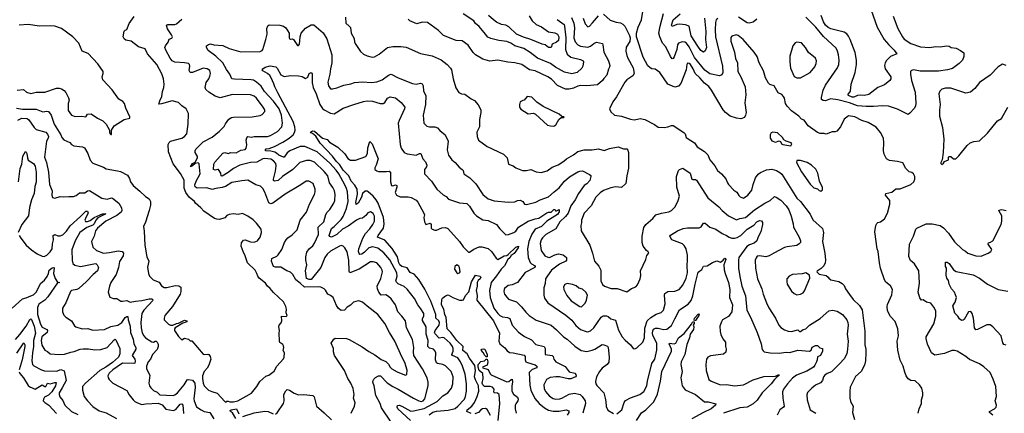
# Model space of a CAD drawing. Extents: x 1246169 to 1426871, y 660025 to 763458.
# Tile 85 of 256: x 1292922 to 1303986, y 687035 to 691458. Entities that reach past the tile are written whole.
import ezdxf

# ---------------------------------------------------------------- set-up
doc = ezdxf.new("R2010")
doc.units = 0

msp = doc.modelspace()

# ---------------------------------------------------------------- linework, layer by layer
at = {"layer": '0CON20XD'}
for points in [[(1302445, 691695), (1302558, 691375), (1302636, 691235), (1302689, 691175), (1302748, 691115), (1302777, 691075), (1302707, 691043), (1302661, 690999), (1302647, 690973), (1302641, 690945), (1302647, 690907), (1302709, 690815), (1302709, 690795), (1302698, 690775), (1302638, 690725), (1302563, 690695), (1302465, 690619), (1302415, 690606), (1302375, 690609), (1302335, 690605), (1302295, 690587), (1302275, 690586), (1302234, 690605), (1302229, 690615), (1302256, 690655), (1302263, 690735), (1302310, 690865), (1302325, 690955), (1302325, 691005), (1302309, 691089), (1302255, 691235), (1302235, 691272), (1302215, 691298), (1302187, 691317), (1302035, 691354), (1302005, 691369), (1301977, 691395), (1301953, 691435), (1301927, 691507)], [(1298962, 691462), (1299038, 691405), (1299045, 691385), (1299057, 691253), (1299053, 691125), (1299075, 691072), (1299115, 691037), (1299225, 691010), (1299252, 690995), (1299256, 690986), (1299249, 690935), (1299237, 690913), (1299184, 690866), (1299125, 690850), (1299045, 690868), (1298944, 690924), (1298885, 690965), (1298740, 691025), (1298659, 691089), (1298585, 691134), (1298484, 691165), (1298439, 691195), (1298395, 691214), (1298305, 691225), (1298216, 691246), (1298183, 691263), (1298155, 691296), (1298085, 691383), (1298045, 691415), (1298023, 691445), (1297905, 691523)], [(1298645, 691502), (1298682, 691445), (1298725, 691405), (1298785, 691378), (1298865, 691322), (1298935, 691311), (1298965, 691295), (1298981, 691265), (1298975, 691226), (1298955, 691205), (1298906, 691184), (1298892, 691145), (1298865, 691144), (1298825, 691176), (1298793, 691183), (1298667, 691237), (1298583, 691263), (1298505, 691296), (1298418, 691378), (1298385, 691395), (1298334, 691404), (1298281, 691431), (1298245, 691455), (1298189, 691505)], [(1299254, 691474), (1299275, 691410), (1299305, 691379), (1299325, 691386), (1299358, 691422), (1299425, 691501)], [(1299480, 691520), (1299555, 691454), (1299625, 691430), (1299672, 691422), (1299699, 691409), (1299720, 691385), (1299775, 691280), (1299780, 691255), (1299776, 691214), (1299735, 691150), (1299734, 691105), (1299744, 691055), (1299756, 691026), (1299816, 690916), (1299826, 690855), (1299811, 690829), (1299745, 690783), (1299722, 690758), (1299629, 690591), (1299586, 690534), (1299551, 690455), (1299565, 690422), (1299606, 690386), (1299685, 690374), (1299785, 690339), (1299825, 690334), (1299862, 690342), (1299895, 690348), (1299945, 690336), (1300055, 690280), (1300095, 690249), (1300163, 690247), (1300205, 690253), (1300245, 690271), (1300265, 690270), (1300385, 690190), (1300401, 690175), (1300412, 690135), (1300423, 690125), (1300504, 690075), (1300535, 690028), (1300615, 689977), (1300655, 689941), (1300676, 689885), (1300734, 689815), (1300763, 689765), (1300808, 689725), (1300855, 689670), (1300874, 689624), (1300888, 689605), (1300945, 689544), (1300979, 689519), (1301001, 689481), (1301017, 689467), (1301055, 689451), (1301105, 689486), (1301149, 689541), (1301164, 689605), (1301190, 689680), (1301219, 689721), (1301245, 689741), (1301315, 689771), (1301375, 689778), (1301425, 689764), (1301465, 689742), (1301485, 689721), (1301655, 689454), (1301694, 689415), (1301805, 689271), (1301835, 689211), (1301941, 689111), (1301954, 689065), (1301943, 688965), (1301969, 688835), (1301976, 688755), (1301971, 688725), (1301958, 688692), (1301929, 688661), (1301882, 688632), (1301880, 688625), (1301905, 688598), (1301985, 688582), (1302008, 688565), (1302012, 688552), (1302036, 688536), (1302125, 688518), (1302165, 688495), (1302185, 688473), (1302202, 688435), (1302245, 688369), (1302288, 688315), (1302357, 688245), (1302387, 688197), (1302417, 687957), (1302417, 687805), (1302429, 687755), (1302431, 687715), (1302425, 687625), (1302413, 687577), (1302378, 687505), (1302313, 687447), (1302255, 687328), (1302248, 687285), (1302250, 687205), (1302262, 687155), (1302272, 687142), (1302289, 687115), (1302279, 687045), (1302304, 686965)], [(1303019, 687035), (1303029, 687085), (1303054, 687144), (1303054, 687185), (1303070, 687235), (1303071, 687265), (1303058, 687318), (1303033, 687355), (1302985, 687400), (1302935, 687404), (1302905, 687422), (1302884, 687455), (1302869, 687499), (1302849, 687565), (1302815, 687632), (1302788, 687745), (1302782, 687845), (1302798, 687905), (1302789, 687985), (1302759, 688065), (1302705, 688124), (1302674, 688185), (1302670, 688235), (1302674, 688256), (1302722, 688365), (1302730, 688425), (1302706, 688466), (1302655, 688509), (1302639, 688535), (1302596, 688665), (1302582, 688725), (1302567, 688855), (1302558, 688885), (1302529, 689075), (1302543, 689147), (1302552, 689168), (1302565, 689179), (1302595, 689186), (1302641, 689219), (1302674, 689285), (1302698, 689385), (1302700, 689425), (1302652, 689485), (1302653, 689505), (1302721, 689519), (1302765, 689559), (1302815, 689557), (1302934, 689606), (1302968, 689635), (1302982, 689665), (1302980, 689695), (1302966, 689726), (1302945, 689740), (1302915, 689748), (1302878, 689785), (1302845, 689850), (1302786, 689866), (1302695, 689877), (1302663, 689895), (1302636, 689946), (1302627, 689985), (1302632, 690075), (1302629, 690125), (1302595, 690189), (1302545, 690250), (1302454, 690304), (1302385, 690327), (1302305, 690365), (1302235, 690376), (1302216, 690364), (1302185, 690339), (1302145, 690254), (1302105, 690206), (1302085, 690199), (1302051, 690199), (1301985, 690173), (1301961, 690181), (1301915, 690181), (1301885, 690191), (1301780, 690265), (1301735, 690330), (1301705, 690342), (1301675, 690373), (1301595, 690434), (1301544, 690485), (1301526, 690515), (1301515, 690575), (1301505, 690596), (1301485, 690616), (1301444, 690635), (1301398, 690715), (1301350, 690730), (1301334, 690744), (1301303, 690805), (1301280, 690885), (1301232, 690972), (1301207, 691045), (1301176, 691095), (1301051, 691235), (1300995, 691281), (1300972, 691288), (1300925, 691274), (1300913, 691257), (1300911, 691215), (1300953, 691095), (1300965, 691023), (1300989, 690975), (1300992, 690875), (1301026, 690815), (1301074, 690704), (1301080, 690615), (1301071, 690525), (1301084, 690416), (1301079, 690385), (1301065, 690360), (1301025, 690343), (1300975, 690351), (1300905, 690373), (1300854, 690415), (1300826, 690445), (1300695, 690667), (1300665, 690706), (1300615, 690744), (1300563, 690803), (1300513, 690853), (1300490, 690905), (1300458, 690955), (1300445, 690967), (1300425, 690970), (1300417, 690955), (1300410, 690895), (1300350, 690740), (1300325, 690711), (1300285, 690701), (1300204, 690734), (1300115, 690864), (1300064, 690904), (1300025, 690907), (1300006, 690916), (1299981, 690941), (1299928, 691038), (1299853, 691265), (1299854, 691306), (1299870, 691375), (1299907, 691455), (1299928, 691572)], [(1300765, 691471), (1300748, 691455), (1300739, 691425), (1300736, 691345), (1300742, 691265), (1300818, 690935), (1300821, 690865), (1300810, 690840), (1300785, 690829), (1300675, 690851), (1300621, 690891), (1300504, 691034), (1300445, 691154), (1300415, 691193), (1300395, 691207), (1300365, 691208), (1300325, 691194), (1300315, 691176), (1300305, 691125), (1300275, 691039), (1300265, 691023), (1300255, 691020), (1300234, 691044), (1300183, 691153), (1300145, 691195), (1300114, 691265), (1300104, 691305), (1300118, 691385), (1300155, 691528)], [(1300617, 691477), (1300630, 691325), (1300627, 691235), (1300641, 691145), (1300623, 691107), (1300605, 691092), (1300575, 691112), (1300542, 691162), (1300467, 691275), (1300444, 691385), (1300405, 691400), (1300335, 691408), (1300307, 691403), (1300255, 691382), (1300247, 691395), (1300265, 691458), (1300344, 691525)], [(1302738, 691498), (1302788, 691358), (1302841, 691265), (1302861, 691241), (1302935, 691192), (1303045, 691155), (1303145, 691147), (1303215, 691157), (1303266, 691154), (1303336, 691166), (1303365, 691160), (1303390, 691145), (1303445, 691137), (1303493, 691113), (1303529, 691085), (1303531, 691045), (1303514, 691005), (1303479, 690965), (1303402, 690908), (1303346, 690894), (1303245, 690881), (1303039, 690879), (1302964, 690896), (1302941, 690889), (1302931, 690875), (1302930, 690845), (1302941, 690775), (1302985, 690645), (1302992, 690522), (1302986, 690485), (1302971, 690459), (1302925, 690408), (1302905, 690394), (1302785, 690451), (1302683, 690487), (1302615, 690491), (1302515, 690481), (1302435, 690481), (1302335, 690492), (1302245, 690525), (1302115, 690559), (1302033, 690567), (1301975, 690548), (1301949, 690549), (1301933, 690563), (1301930, 690585), (1301949, 690665)], [(1293945, 690167), (1293955, 690168), (1293953, 690215), (1293985, 690264), (1294095, 690338), (1294160, 690350), (1294159, 690365), (1294114, 690464), (1294098, 690518), (1294080, 690540), (1294035, 690564), (1293960, 690670), (1293854, 690784), (1293847, 690815), (1293860, 690855), (1293860, 690875), (1293801, 690961), (1293690, 691080), (1293624, 691105), (1293585, 691195), (1293519, 691265), (1293390, 691360), (1293315, 691387), (1293269, 691391), (1293145, 691386), (1293015, 691404), (1292915, 691398)], [(1295235, 687162), (1295248, 687172), (1295265, 687172), (1295284, 687164), (1295325, 687164), (1295371, 687175), (1295525, 687263), (1295587, 687335), (1295619, 687391), (1295688, 687452), (1295721, 687465), (1295780, 687510), (1295812, 687565), (1295885, 687648), (1295893, 687667), (1295897, 687715), (1295881, 687741), (1295889, 687775), (1295887, 687795), (1295879, 687809), (1295845, 687830), (1295840, 687845), (1295838, 687935), (1295842, 687965), (1295832, 688005), (1295838, 688025), (1295858, 688052), (1295866, 688074), (1295862, 688125), (1295915, 688122), (1295927, 688133), (1295917, 688165), (1295920, 688205), (1295914, 688235), (1295885, 688287), (1295775, 688391), (1295738, 688438), (1295706, 688465), (1295685, 688496), (1295614, 688555), (1295597, 688577), (1295586, 688605), (1295566, 688645), (1295480, 688725), (1295457, 688805), (1295431, 688855), (1295411, 688915), (1295415, 688952), (1295435, 688981), (1295455, 688984), (1295515, 688961), (1295555, 688959), (1295592, 688975), (1295623, 689015), (1295640, 689065), (1295634, 689104), (1295582, 689172), (1295545, 689209), (1295485, 689250), (1295425, 689279), (1295375, 689270), (1295325, 689276), (1295275, 689270), (1295251, 689259), (1295227, 689233), (1295165, 689214), (1295135, 689216), (1295110, 689225), (1294990, 689305), (1294958, 689345), (1294898, 689395), (1294885, 689415), (1294825, 689465), (1294787, 689515), (1294769, 689565), (1294771, 689655), (1294728, 689728), (1294645, 689837), (1294594, 689975), (1294591, 690055), (1294600, 690080), (1294615, 690095), (1294744, 690126), (1294775, 690144), (1294801, 690175), (1294816, 690285), (1294817, 690405), (1294794, 690455), (1294745, 690489), (1294705, 690529), (1294635, 690547), (1294515, 690511), (1294485, 690510), (1294495, 690548), (1294519, 690595), (1294527, 690653), (1294541, 690695), (1294544, 690735), (1294538, 690795), (1294519, 690849), (1294464, 690954), (1294357, 691075), (1294332, 691132), (1294258, 691155), (1294175, 691217), (1294115, 691227), (1294094, 691244), (1294086, 691265), (1294095, 691328), (1294105, 691340), (1294125, 691348), (1294150, 691415), (1294208, 691495)], [(1296648, 687035), (1296683, 687115), (1296692, 687152), (1296674, 687205), (1296681, 687245), (1296667, 687315), (1296643, 687375), (1296607, 687427), (1296572, 687515), (1296459, 687685), (1296449, 687725), (1296447, 687765), (1296422, 687825), (1296450, 687870), (1296465, 687880), (1296594, 687874), (1296625, 687866), (1296771, 687781), (1296845, 687728), (1296914, 687694), (1296985, 687638), (1297035, 687619), (1297066, 687586), (1297085, 687552), (1297105, 687536), (1297165, 687501), (1297245, 687467), (1297260, 687465), (1297271, 687475), (1297275, 687520), (1297250, 687605), (1297215, 687669), (1297137, 687845), (1297076, 687945), (1297026, 688045), (1296945, 688146), (1296825, 688239), (1296773, 688283), (1296745, 688296), (1296725, 688298), (1296673, 688285), (1296640, 688250), (1296602, 688228), (1296570, 688195), (1296535, 688192), (1296505, 688212), (1296483, 688245), (1296444, 688335), (1296415, 688359), (1296385, 688374), (1296358, 688418), (1296342, 688432), (1296305, 688451), (1296275, 688458), (1296123, 688453), (1296075, 688498), (1296024, 688535), (1295991, 688595), (1295965, 688622), (1295925, 688635), (1295855, 688679), (1295795, 688676), (1295775, 688685), (1295751, 688745), (1295756, 688775), (1295810, 688800), (1295827, 688815), (1295868, 688875), (1295897, 688955), (1295915, 688984), (1295935, 689008), (1295985, 689042), (1296041, 689095), (1296075, 689205), (1296145, 689296), (1296178, 689385), (1296234, 689495), (1296242, 689525), (1296241, 689555), (1296219, 689619), (1296172, 689645), (1296140, 689645), (1296079, 689601), (1295904, 689496), (1295765, 689395), (1295745, 689390), (1295721, 689401), (1295675, 689521), (1295652, 689562), (1295627, 689587), (1295575, 689601), (1295486, 689656), (1295419, 689649), (1295305, 689627), (1295235, 689585), (1295195, 689571), (1295125, 689563), (1295085, 689551), (1295025, 689568), (1294915, 689565), (1294895, 689579), (1294891, 689601), (1294905, 689645), (1294950, 689725), (1294938, 689838), (1294928, 689848), (1294895, 689844), (1294865, 689816), (1294840, 689805), (1294865, 689841), (1294892, 689858), (1294919, 689905), (1294920, 689920), (1294892, 689965), (1294892, 689985), (1294900, 690005), (1294984, 690085), (1295085, 690137), (1295165, 690206), (1295221, 690259), (1295233, 690287), (1295270, 690340), (1295302, 690358), (1295325, 690363), (1295535, 690368), (1295625, 690380), (1295645, 690391), (1295676, 690425), (1295676, 690445), (1295657, 690475), (1295584, 690575), (1295555, 690599), (1295515, 690614), (1295312, 690618), (1295175, 690580), (1295118, 690598), (1295048, 690645), (1295015, 690675), (1295006, 690695), (1295016, 690754), (1295047, 690795), (1295057, 690825), (1295064, 690855), (1295057, 690887), (1295027, 690907), (1294985, 690913), (1294865, 690866), (1294836, 690866), (1294826, 690886), (1294834, 690935), (1294830, 690955), (1294818, 690965), (1294775, 690974), (1294665, 690981), (1294635, 690997), (1294613, 691025), (1294563, 691115), (1294554, 691145), (1294561, 691165), (1294590, 691205), (1294602, 691238), (1294631, 691249), (1294637, 691265), (1294628, 691288), (1294582, 691355), (1294572, 691395), (1294587, 691403), (1294665, 691404), (1294685, 691413), (1294745, 691463)], [(1297096, 686935), (1296988, 687095), (1296973, 687145), (1296924, 687235), (1296905, 687345), (1296891, 687385), (1296894, 687405), (1296900, 687420), (1296921, 687439), (1296955, 687455), (1296975, 687457), (1297049, 687379), (1297115, 687335), (1297175, 687307), (1297345, 687205), (1297406, 687175), (1297435, 687168), (1297455, 687174), (1297474, 687196), (1297511, 687345), (1297511, 687385), (1297501, 687435), (1297449, 687535), (1297352, 687685), (1297345, 687725), (1297349, 687775), (1297337, 687865), (1297268, 687995), (1297255, 688075), (1297215, 688126), (1297171, 688175), (1297145, 688255), (1297095, 688322), (1297065, 688349), (1297035, 688365), (1296985, 688364), (1296956, 688396), (1296941, 688435), (1296940, 688465), (1296981, 688549), (1296999, 688625), (1296995, 688645), (1296980, 688675), (1296936, 688726), (1296895, 688739), (1296863, 688737), (1296737, 688653), (1296632, 688612), (1296622, 688632), (1296619, 688755), (1296601, 688851), (1296575, 688895), (1296555, 688912), (1296535, 688919), (1296515, 688914), (1296415, 688857), (1296375, 688822), (1296352, 688785), (1296307, 688673), (1296195, 688540), (1296175, 688538), (1296145, 688551), (1296135, 688635), (1296150, 688705), (1296137, 688755), (1296136, 688794), (1296150, 688845), (1296175, 688884), (1296215, 688916), (1296235, 688946), (1296279, 689045), (1296277, 689125), (1296338, 689185), (1296361, 689269), (1296376, 689295), (1296407, 689325), (1296450, 689395), (1296461, 689425), (1296465, 689495), (1296459, 689535), (1296441, 689571), (1296404, 689625), (1296386, 689705), (1296344, 689754), (1296235, 689856), (1296185, 689875), (1296145, 689875), (1296071, 689855), (1295991, 689775), (1295874, 689695), (1295825, 689651), (1295785, 689644), (1295775, 689651), (1295773, 689665), (1295795, 689756), (1295804, 689815), (1295801, 689841), (1295775, 689874), (1295745, 689892), (1295675, 689900), (1295655, 689896), (1295585, 689857), (1295515, 689854), (1295397, 689825), (1295323, 689787), (1295265, 689741), (1295195, 689700), (1295184, 689704), (1295183, 689735), (1295157, 689775), (1295147, 689773), (1295118, 689768), (1295099, 689775), (1295104, 689835), (1295115, 689856), (1295205, 689958), (1295225, 689964), (1295265, 689953), (1295295, 689966), (1295355, 689962), (1295408, 689992), (1295455, 690001), (1295465, 690015), (1295475, 690052), (1295468, 690105), (1295475, 690131), (1295485, 690144), (1295525, 690138), (1295556, 690144), (1295705, 690147), (1295741, 690155), (1295820, 690200), (1295866, 690255), (1295873, 690295), (1295864, 690385), (1295837, 690455), (1295775, 690543), (1295673, 690653), (1295635, 690710), (1295584, 690755), (1295547, 690777), (1295523, 690783), (1295335, 690788), (1295306, 690795), (1295283, 690845), (1295245, 690898), (1295205, 690974), (1295127, 691047), (1295041, 691111), (1295022, 691145), (1295022, 691165), (1295045, 691181), (1295065, 691186), (1295105, 691177), (1295205, 691170), (1295275, 691134), (1295405, 691096), (1295625, 691100), (1295645, 691111), (1295655, 691125), (1295689, 691235), (1295701, 691295), (1295700, 691360), (1295709, 691391), (1295725, 691400), (1295846, 691396), (1295885, 691386), (1295914, 691365), (1295951, 691305), (1295948, 691255), (1295952, 691245), (1295965, 691240), (1295985, 691243), (1296000, 691235), (1296045, 691168), (1296055, 691168), (1296066, 691184), (1296072, 691265), (1296085, 691305), (1296135, 691364), (1296195, 691400), (1296225, 691400), (1296332, 691312), (1296374, 691244), (1296428, 691065), (1296429, 690975), (1296413, 690905), (1296408, 690845), (1296386, 690755), (1296390, 690715), (1296415, 690682), (1296435, 690680), (1296485, 690692), (1296565, 690721), (1296644, 690736), (1296685, 690754), (1296775, 690759), (1296875, 690751), (1296935, 690761), (1296995, 690782), (1297065, 690836), (1297095, 690846), (1297173, 690803), (1297335, 690740), (1297375, 690734), (1297425, 690746), (1297445, 690736), (1297456, 690715), (1297459, 690655), (1297486, 690605), (1297482, 690505), (1297454, 690385), (1297461, 690295), (1297495, 690261), (1297525, 690254), (1297585, 690253), (1297615, 690243), (1297642, 690212), (1297704, 690164), (1297735, 690095), (1297725, 689995), (1297740, 689935), (1297776, 689885), (1297814, 689854), (1297861, 689801), (1297895, 689776), (1297904, 689764), (1297911, 689725), (1297980, 689680), (1298049, 689615), (1298126, 689495), (1298186, 689446), (1298252, 689422), (1298415, 689406), (1298485, 689412), (1298515, 689428), (1298545, 689432), (1298574, 689415), (1298595, 689384), (1298615, 689381), (1298722, 689408), (1298771, 689435), (1298865, 689466), (1298926, 689524), (1298985, 689570), (1299045, 689644), (1299099, 689691), (1299195, 689749), (1299215, 689757), (1299245, 689758), (1299325, 689718), (1299338, 689708), (1299341, 689695), (1299329, 689651), (1299296, 689615), (1299263, 689595), (1299201, 689505), (1299164, 689435), (1299116, 689365), (1299084, 689285), (1299054, 689246), (1298992, 689185), (1298945, 689108), (1298833, 689045), (1298795, 689007), (1298782, 688985), (1298771, 688945), (1298781, 688865), (1298824, 688804), (1298855, 688789), (1298875, 688786), (1298935, 688817), (1298975, 688826), (1299027, 688817), (1299066, 688786), (1299066, 688755), (1299060, 688745), (1298988, 688712), (1298899, 688645), (1298851, 688579), (1298830, 688545), (1298828, 688495), (1298811, 688445), (1298812, 688362), (1298820, 688330), (1298858, 688278), (1299058, 688138), (1299125, 688082), (1299171, 688021), (1299225, 687978), (1299286, 687954), (1299305, 687952), (1299335, 687963), (1299374, 687996), (1299454, 688116), (1299479, 688131), (1299515, 688131), (1299534, 688124), (1299565, 688098), (1299615, 688082), (1299651, 687971), (1299693, 687895), (1299725, 687856), (1299784, 687805), (1299815, 687764), (1299835, 687759), (1299855, 687769), (1299922, 687835), (1299944, 687885), (1299948, 687992), (1299972, 688075), (1300015, 688113), (1300075, 688149), (1300131, 688169), (1300157, 688195), (1300173, 688265), (1300166, 688364), (1300170, 688380), (1300205, 688404), (1300285, 688408), (1300332, 688425), (1300375, 688475), (1300411, 688555), (1300424, 688615), (1300422, 688695), (1300427, 688755), (1300425, 688812), (1300411, 688885), (1300390, 688920), (1300368, 688938), (1300251, 688985), (1300229, 689025), (1300234, 689036), (1300315, 689084), (1300378, 689112), (1300425, 689120), (1300555, 689118), (1300578, 689132), (1300605, 689172), (1300625, 689173), (1300678, 689128), (1300745, 689106), (1300815, 689056), (1300864, 689034), (1300895, 689013), (1300925, 689003), (1300952, 689002), (1300985, 689011), (1301025, 689034), (1301095, 689104), (1301170, 689150), (1301205, 689188), (1301235, 689202), (1301258, 689198), (1301268, 689178), (1301269, 689155), (1301251, 689075), (1301221, 689019), (1301206, 688975), (1301175, 688948), (1301121, 688929), (1301091, 688909), (1301004, 688785), (1300998, 688755), (1301000, 688665), (1301012, 688572), (1301038, 688465), (1301077, 688357), (1301092, 688195), (1301135, 688115), (1301208, 687945), (1301252, 687815), (1301264, 687754), (1301275, 687737), (1301286, 687726), (1301353, 687713), (1301455, 687711), (1301535, 687724), (1301575, 687720), (1301664, 687746), (1301796, 687734), (1301817, 687745), (1301825, 687777), (1301865, 687796), (1301885, 687797), (1301911, 687771), (1301942, 687762), (1301943, 687735), (1301922, 687685), (1301885, 687670), (1301882, 687635), (1301875, 687615), (1301857, 687575), (1301840, 687555), (1301765, 687508), (1301652, 687465), (1301605, 687429), (1301548, 687365), (1301505, 687305), (1301492, 687275), (1301496, 687204), (1301511, 687115), (1301505, 687104), (1301464, 687076), (1301434, 687015)], [(1296581, 691485), (1296588, 691418), (1296625, 691386), (1296639, 691369), (1296645, 691305), (1296681, 691245), (1296684, 691206), (1296698, 691178), (1296752, 691102), (1296785, 691072), (1296825, 691051), (1296882, 691038), (1296910, 691040), (1296961, 691069), (1297055, 691147), (1297115, 691158), (1297205, 691157), (1297265, 691148), (1297425, 691078), (1297555, 691053), (1297656, 691006), (1297724, 690955), (1297762, 690915), (1297774, 690894), (1297791, 690795), (1297822, 690692), (1297855, 690641), (1297885, 690624), (1297925, 690621), (1297995, 690569), (1298032, 690552), (1298072, 690502), (1298102, 690445), (1298104, 690415), (1298088, 690335), (1298088, 690255), (1298060, 690195), (1298064, 690145), (1298076, 690105), (1298174, 690034), (1298357, 689947), (1298398, 689905), (1298415, 689834), (1298467, 689817), (1298495, 689794), (1298573, 689763), (1298618, 689762), (1298665, 689774), (1298725, 689748), (1298781, 689741), (1298850, 689760), (1298905, 689801), (1298971, 689829), (1299035, 689868), (1299066, 689895), (1299145, 689939), (1299192, 689978), (1299265, 689997), (1299353, 689997), (1299425, 690007), (1299491, 689989), (1299548, 690012), (1299645, 690028), (1299705, 690006), (1299745, 690006), (1299755, 689993), (1299761, 689965), (1299762, 689788), (1299743, 689705), (1299732, 689618), (1299685, 689571), (1299615, 689579), (1299565, 689570), (1299483, 689537), (1299445, 689514), (1299396, 689465), (1299342, 689368), (1299265, 689285), (1299234, 689205), (1299236, 689175), (1299226, 689144), (1299232, 689085), (1299328, 688925), (1299360, 688835), (1299380, 688745), (1299428, 688688), (1299452, 688645), (1299453, 688523), (1299471, 688481), (1299492, 688462), (1299567, 688437), (1299635, 688436), (1299745, 688399), (1299795, 688436), (1299845, 688458), (1299865, 688478), (1299894, 688545), (1299900, 688585), (1299898, 688635), (1299957, 688763), (1299970, 688810), (1299992, 688835), (1299985, 688851), (1299966, 688866), (1299926, 688915), (1299918, 688955), (1299916, 689025), (1299936, 689124), (1299956, 689155), (1300036, 689224), (1300070, 689265), (1300132, 689285), (1300215, 689299), (1300245, 689315), (1300288, 689355), (1300321, 689425), (1300335, 689475), (1300305, 689575), (1300301, 689695), (1300323, 689765), (1300335, 689773), (1300375, 689788), (1300454, 689735), (1300475, 689667), (1300485, 689661), (1300515, 689664), (1300525, 689654), (1300655, 689458), (1300777, 689357), (1300815, 689314), (1300885, 689256), (1300975, 689210), (1301015, 689225), (1301077, 689235), (1301177, 689323), (1301295, 689398), (1301355, 689425), (1301405, 689470), (1301423, 689465), (1301475, 689430), (1301535, 689368), (1301565, 689322), (1301592, 689252), (1301613, 689165), (1301616, 689126), (1301679, 689015), (1301696, 688975), (1301696, 688955), (1301682, 688938), (1301655, 688922), (1301545, 688907), (1301515, 688897), (1301395, 688836), (1301345, 688803), (1301305, 688794), (1301235, 688806), (1301210, 688800), (1301197, 688783), (1301187, 688755), (1301188, 688665), (1301213, 688545), (1301262, 688435), (1301277, 688375), (1301315, 688275), (1301341, 688221), (1301415, 688105), (1301453, 688025), (1301475, 688000), (1301515, 687974), (1301555, 687960), (1301595, 687956), (1301665, 687974), (1301685, 687956), (1301695, 687954), (1301725, 687975), (1301755, 687986), (1301795, 688026), (1301915, 688099), (1302013, 688187), (1302055, 688195), (1302108, 688182), (1302169, 688145), (1302215, 688086), (1302228, 688055), (1302231, 688025), (1302219, 687925), (1302231, 687845), (1302225, 687755), (1302215, 687705), (1302185, 687649), (1302135, 687590), (1302045, 687503), (1301995, 687483), (1301970, 687465), (1301954, 687445), (1301941, 687405), (1301921, 687379), (1301865, 687351), (1301821, 687319), (1301775, 687269), (1301766, 687244), (1301771, 687185), (1301804, 687075), (1301869, 687035)], [(1299124, 691484), (1299150, 691420), (1299155, 691365), (1299150, 691255), (1299165, 691211), (1299194, 691175), (1299225, 691159), (1299305, 691150), (1299335, 691160), (1299375, 691190), (1299404, 691204), (1299470, 691190), (1299476, 691176), (1299486, 691095), (1299539, 690995), (1299553, 690945), (1299551, 690925), (1299539, 690901), (1299520, 690835), (1299485, 690798), (1299472, 690775), (1299413, 690727), (1299295, 690715), (1299225, 690718), (1299195, 690713), (1299145, 690689), (1299095, 690676), (1299055, 690679), (1298965, 690719), (1298898, 690788), (1298855, 690817), (1298715, 690883), (1298650, 690895), (1298564, 690954), (1298485, 690974), (1298405, 690980), (1298295, 691002), (1298205, 690992), (1298125, 691013), (1298042, 691062), (1298018, 691088), (1297962, 691172), (1297895, 691222), (1297828, 691225), (1297685, 691281), (1297628, 691335), (1297505, 691426), (1297445, 691430), (1297385, 691412), (1297305, 691445), (1297288, 691465)], [(1301206, 691464), (1301165, 691432), (1301120, 691420), (1301095, 691421), (1301000, 691485)], [(1301949, 690665), (1301975, 690721), (1302111, 690919), (1302126, 690955), (1302130, 691005), (1302124, 691065), (1302113, 691105), (1302095, 691140), (1301955, 691268), (1301869, 691375), (1301755, 691485)], [(1301655, 690804), (1301695, 690804), (1301805, 690865), (1301855, 690927), (1301872, 690965), (1301874, 690994), (1301865, 691027), (1301785, 691088), (1301751, 691145), (1301705, 691197), (1301655, 691207), (1301635, 691198), (1301610, 691165), (1301575, 691050), (1301574, 690984), (1301584, 690915), (1301625, 690819), (1301655, 690804)], [(1304005, 690943), (1303965, 690958), (1303915, 690930), (1303826, 690835), (1303708, 690752), (1303654, 690685), (1303605, 690644), (1303555, 690634), (1303385, 690687), (1303325, 690687), (1303284, 690676), (1303261, 690655), (1303250, 690625), (1303263, 690505), (1303259, 690445), (1303257, 690375), (1303291, 690245), (1303305, 690115), (1303300, 689965), (1303286, 689884), (1303273, 689855), (1303273, 689843), (1303285, 689830)], [(1297313, 686955), (1297169, 687085), (1297162, 687105), (1297166, 687124), (1297185, 687127), (1297214, 687114), (1297315, 687061), (1297345, 687062), (1297465, 687089), (1297612, 687168), (1297677, 687233), (1297734, 687266), (1297772, 687318), (1297790, 687365), (1297791, 687445), (1297770, 687505), (1297707, 687567), (1297675, 687583), (1297616, 687595), (1297604, 687604), (1297593, 687635), (1297596, 687715), (1297591, 687735), (1297572, 687755), (1297525, 687766), (1297507, 687785), (1297511, 687855), (1297490, 687925), (1297489, 688005), (1297448, 688078), (1297448, 688095), (1297461, 688129), (1297461, 688155), (1297429, 688209), (1297394, 688255), (1297357, 688325), (1297275, 688429), (1297241, 688461), (1297175, 688491), (1297155, 688508), (1297148, 688525), (1297162, 688575), (1297158, 688615), (1297080, 688760), (1297015, 688840), (1296945, 688891), (1296885, 688907), (1296845, 688895), (1296795, 688845), (1296765, 688825), (1296745, 688821), (1296735, 688830), (1296730, 688855), (1296733, 688885), (1296776, 689004), (1296806, 689054), (1296855, 689108), (1296889, 689155), (1296907, 689195), (1296908, 689252), (1296895, 689282), (1296865, 689300), (1296835, 689286), (1296813, 689257), (1296775, 689227), (1296745, 689226), (1296705, 689207), (1296613, 689137), (1296548, 689105), (1296485, 689046), (1296426, 689016), (1296402, 689022), (1296400, 689035), (1296425, 689112), (1296456, 689134), (1296535, 689213), (1296556, 689245), (1296595, 689335), (1296611, 689415), (1296604, 689525), (1296595, 689562), (1296575, 689603), (1296506, 689725), (1296476, 689766), (1296408, 689845), (1296264, 689975), (1296125, 690032), (1296075, 690032), (1295956, 689984), (1295929, 689961), (1295895, 689914), (1295886, 689914), (1295835, 689934), (1295809, 689959), (1295788, 689968), (1295745, 689982), (1295685, 689985), (1295682, 689995), (1295693, 690007), (1295725, 690012), (1295785, 690035), (1295879, 690081), (1295951, 690125), (1295996, 690165), (1296011, 690189), (1296018, 690215), (1296014, 690254), (1295995, 690315), (1295824, 690635), (1295789, 690705), (1295779, 690739), (1295749, 690805), (1295731, 690831), (1295705, 690855), (1295652, 690885), (1295646, 690895), (1295653, 690907), (1295680, 690925), (1295735, 690939), (1295798, 690928), (1295815, 690914), (1295855, 690838), (1295895, 690819), (1295965, 690830), (1296055, 690827), (1296095, 690818), (1296135, 690796), (1296158, 690812), (1296175, 690855), (1296195, 690865), (1296208, 690848), (1296207, 690747), (1296220, 690695), (1296254, 690624), (1296295, 690507), (1296325, 690461), (1296344, 690444), (1296415, 690409), (1296455, 690402), (1296557, 690463), (1296675, 690507), (1296785, 690540), (1296825, 690545), (1296885, 690542), (1296973, 690517), (1297005, 690518), (1297025, 690529), (1297055, 690576), (1297085, 690590), (1297145, 690581), (1297208, 690528), (1297251, 690475), (1297247, 690455), (1297184, 690325), (1297175, 690295), (1297197, 690057), (1297209, 690015), (1297242, 689965), (1297275, 689950), (1297375, 689937), (1297415, 689955), (1297428, 689955), (1297453, 689895), (1297480, 689860), (1297496, 689825), (1297494, 689805), (1297470, 689775), (1297471, 689725), (1297548, 689642), (1297610, 689555), (1297679, 689489), (1297715, 689470), (1297740, 689440), (1297865, 689402), (1297945, 689393), (1297975, 689361), (1298025, 689285), (1298055, 689255), (1298125, 689209), (1298185, 689203), (1298280, 689155), (1298315, 689107), (1298385, 689041), (1298415, 689043), (1298475, 689066), (1298495, 689081), (1298526, 689125), (1298637, 689193), (1298715, 689220), (1298755, 689227), (1298845, 689288), (1298865, 689295), (1298895, 689296), (1298925, 689324), (1298935, 689326), (1298938, 689322), (1298947, 689307), (1298985, 689324), (1298985, 689298), (1298965, 689268), (1298845, 689195), (1298785, 689135), (1298715, 689105), (1298675, 689048), (1298644, 688965), (1298629, 688885), (1298634, 688785), (1298658, 688728), (1298673, 688713), (1298708, 688695), (1298714, 688685), (1298709, 688675), (1298603, 688617), (1298515, 688506), (1298455, 688478), (1298409, 688471), (1298371, 688439), (1298364, 688426), (1298362, 688405), (1298370, 688375), (1298395, 688339), (1298415, 688319), (1298435, 688309), (1298505, 688288), (1298562, 688232), (1298610, 688170), (1298648, 688135), (1298725, 688083), (1298895, 688024), (1298955, 687974), (1299034, 687894), (1299075, 687868), (1299158, 687788), (1299231, 687741), (1299295, 687729), (1299356, 687744), (1299385, 687755), (1299465, 687808), (1299485, 687806), (1299525, 687791), (1299534, 687774), (1299547, 687667), (1299541, 687609), (1299524, 687585), (1299465, 687541), (1299435, 687505), (1299402, 687445), (1299393, 687393), (1299396, 687365), (1299405, 687348), (1299484, 687265), (1299502, 687205), (1299507, 687167), (1299512, 687112), (1299531, 687071), (1299595, 687032)], [(1292895, 690667), (1292965, 690672), (1292998, 690645), (1293045, 690630), (1293105, 690642), (1293205, 690643), (1293335, 690690), (1293365, 690688), (1293390, 690680), (1293422, 690662), (1293441, 690641), (1293471, 690581), (1293477, 690555), (1293466, 690515), (1293467, 690437), (1293503, 690385), (1293545, 690369), (1293615, 690373), (1293664, 690366), (1293685, 690397), (1293725, 690399), (1293795, 690351), (1293855, 690320), (1293895, 690283), (1293930, 690215), (1293930, 690185), (1293945, 690167)], [(1298925, 690263), (1298947, 690275), (1298980, 690335), (1299005, 690360), (1299035, 690360), (1299038, 690365), (1299012, 690372), (1298985, 690396), (1298805, 690482), (1298733, 690533), (1298675, 690588), (1298624, 690596), (1298590, 690555), (1298575, 690552), (1298546, 690534), (1298537, 690505), (1298537, 690477), (1298552, 690452), (1298635, 690400), (1298695, 690407), (1298718, 690398), (1298852, 690272), (1298886, 690264), (1298925, 690263)], [(1292885, 690465), (1292955, 690453), (1293105, 690451), (1293182, 690422), (1293225, 690429), (1293245, 690426), (1293275, 690385), (1293309, 690285), (1293384, 690165), (1293396, 690135), (1293419, 690109), (1293485, 690077), (1293505, 690056), (1293531, 690041), (1293628, 690028), (1293649, 690019), (1293686, 689955), (1293715, 689878), (1293742, 689845), (1293862, 689802), (1293895, 689783), (1294021, 689761), (1294054, 689754), (1294132, 689712), (1294154, 689675), (1294168, 689635), (1294195, 689595), (1294273, 689533), (1294335, 689471), (1294375, 689444), (1294391, 689415), (1294392, 689375), (1294378, 689315), (1294336, 689184), (1294314, 689136), (1294322, 689082), (1294329, 688925), (1294351, 688795), (1294374, 688745), (1294359, 688679), (1294369, 688605), (1294382, 688575), (1294420, 688535), (1294490, 688510), (1294515, 688469), (1294545, 688449), (1294575, 688449), (1294668, 688472), (1294709, 688469), (1294732, 688452), (1294733, 688405), (1294724, 688375), (1294638, 688235), (1294552, 688135), (1294544, 688105), (1294546, 688086), (1294595, 688036), (1294616, 688026), (1294643, 688027), (1294685, 688046), (1294705, 688047), (1294775, 688082), (1294800, 688075), (1294798, 688062), (1294753, 688047), (1294670, 687995), (1294660, 687985), (1294660, 687965), (1294705, 687900), (1294742, 687862), (1294775, 687880), (1294817, 687867), (1294838, 687848), (1294855, 687848), (1294985, 687701), (1294995, 687696), (1295035, 687699), (1295046, 687695), (1295062, 687675), (1295069, 687645), (1295047, 687575), (1295029, 687541), (1294995, 687504), (1294977, 687455), (1294974, 687425), (1294982, 687375), (1294995, 687345), (1295042, 687295), (1295079, 687281), (1295141, 687261), (1295225, 687167), (1295235, 687162)], [(1303285, 689830), (1303302, 689845), (1303314, 689866), (1303358, 689882), (1303360, 689915), (1303365, 689920), (1303385, 689920), (1303413, 689893), (1303440, 689895), (1303475, 689928), (1303567, 690045), (1303602, 690075), (1303645, 690089), (1303705, 690097), (1303798, 690182), (1303910, 690320), (1303955, 690348), (1304026, 690475)], [(1292899, 690331), (1292945, 690350), (1293005, 690348), (1293025, 690334), (1293085, 690245), (1293105, 690225), (1293216, 690196), (1293235, 690173), (1293245, 690145), (1293241, 690125), (1293223, 690093), (1293202, 689915), (1293224, 689855), (1293246, 689745), (1293258, 689608), (1293288, 689535), (1293282, 689485), (1293292, 689462), (1293315, 689454), (1293375, 689473), (1293415, 689467), (1293475, 689472), (1293525, 689470), (1293555, 689483), (1293595, 689514), (1293655, 689512), (1293685, 689534), (1293705, 689538), (1293845, 689454), (1293905, 689440), (1293955, 689456), (1293965, 689453), (1294035, 689398), (1294066, 689345), (1294069, 689315), (1294061, 689295), (1294015, 689257), (1293890, 689195), (1293795, 689114), (1293775, 689085), (1293758, 689025), (1293728, 688965), (1293743, 688903), (1293785, 688865), (1293865, 688835), (1293929, 688841), (1294029, 688859), (1294072, 688852), (1294089, 688835), (1294084, 688805), (1294045, 688740), (1294033, 688675), (1294005, 688596), (1293946, 688505), (1293929, 688465), (1293916, 688395), (1293935, 688340), (1293975, 688324), (1294015, 688327), (1294057, 688297), (1294075, 688294), (1294125, 688303), (1294164, 688284), (1294223, 688297), (1294295, 688301), (1294375, 688323), (1294405, 688320), (1294422, 688305), (1294315, 688195), (1294295, 688155), (1294283, 688055), (1294285, 687995), (1294299, 687939), (1294316, 687906), (1294336, 687885), (1294405, 687840), (1294425, 687834), (1294445, 687845), (1294456, 687845), (1294468, 687835), (1294478, 687812), (1294479, 687785), (1294466, 687754), (1294413, 687697), (1294390, 687645), (1294366, 687614), (1294347, 687565), (1294346, 687535), (1294383, 687465), (1294372, 687372), (1294379, 687345), (1294395, 687320), (1294425, 687291), (1294465, 687273), (1294495, 687244), (1294645, 687234), (1294665, 687241), (1294695, 687265), (1294769, 687355), (1294805, 687412), (1294815, 687416), (1294865, 687406), (1294888, 687375), (1294893, 687325), (1294879, 687199), (1294881, 687175), (1294908, 687108), (1294959, 687075), (1294995, 687056), (1295058, 687045), (1295105, 686972)], [(1297522, 687018), (1297565, 687049), (1297605, 687058), (1297735, 687070), (1297815, 687091), (1297846, 687114), (1297919, 687195), (1297932, 687225), (1297942, 687285), (1297942, 687365), (1297927, 687475), (1297899, 687565), (1297876, 687615), (1297845, 687660), (1297784, 687684), (1297776, 687695), (1297791, 687735), (1297792, 687762), (1297785, 687787), (1297760, 687825), (1297693, 687883), (1297675, 687887), (1297635, 687880), (1297589, 687929), (1297584, 687945), (1297589, 687965), (1297636, 688025), (1297640, 688055), (1297630, 688075), (1297598, 688105), (1297597, 688145), (1297587, 688177), (1297541, 688295), (1297475, 688430), (1297405, 688540), (1297355, 688597), (1297308, 688618), (1297275, 688668), (1297216, 688685), (1297195, 688702), (1297182, 688725), (1297166, 688795), (1297107, 688887), (1297025, 688981), (1296944, 689015), (1296948, 689035), (1297011, 689115), (1297019, 689165), (1297009, 689235), (1296950, 689395), (1296927, 689435), (1296895, 689476), (1296838, 689525), (1296825, 689532), (1296805, 689532), (1296775, 689505), (1296763, 689465), (1296725, 689398), (1296703, 689383), (1296700, 689405), (1296716, 689496), (1296712, 689555), (1296688, 689598), (1296645, 689642), (1296621, 689705), (1296555, 689769), (1296519, 689829), (1296477, 689867), (1296435, 689926), (1296299, 690069), (1296248, 690148), (1296210, 690180), (1296194, 690185), (1296191, 690195), (1296210, 690210), (1296236, 690206), (1296325, 690126), (1296375, 690113), (1296402, 690082), (1296498, 690025), (1296575, 689952), (1296608, 689898), (1296639, 689879), (1296695, 689881), (1296810, 689920), (1296831, 689955), (1296833, 690017), (1296855, 690090), (1296881, 690065), (1296949, 689895), (1296929, 689825), (1296912, 689795), (1296914, 689775), (1296935, 689759), (1296955, 689753), (1297042, 689752), (1297075, 689757), (1297089, 689745), (1297090, 689635), (1297099, 689595), (1297115, 689590), (1297145, 689602), (1297161, 689595), (1297161, 689575), (1297142, 689515), (1297155, 689485), (1297198, 689468), (1297285, 689469), (1297322, 689462), (1297375, 689432), (1297395, 689409), (1297463, 689285), (1297469, 689265), (1297463, 689235), (1297470, 689185), (1297485, 689156), (1297535, 689173), (1297547, 689155), (1297547, 689115), (1297555, 689105), (1297585, 689094), (1297605, 689094), (1297665, 689120), (1297705, 689122), (1297733, 689113), (1297865, 688966), (1297905, 688905), (1297965, 688844), (1297975, 688844), (1298025, 688878), (1298085, 688906), (1298115, 688906), (1298187, 688887), (1298225, 688855), (1298275, 688779), (1298295, 688765), (1298364, 688806), (1298395, 688810), (1298411, 688819), (1298495, 688902), (1298527, 688915), (1298524, 688895), (1298479, 688831), (1298443, 688807), (1298428, 688782), (1298408, 688765), (1298369, 688691), (1298333, 688655), (1298281, 688579), (1298218, 688505), (1298201, 688415), (1298207, 688335), (1298249, 688215), (1298295, 688155), (1298318, 688135), (1298345, 688121), (1298402, 688112), (1298429, 688099), (1298457, 688027), (1298525, 687946), (1298595, 687899), (1298671, 687861), (1298720, 687810), (1298815, 687785), (1298828, 687765), (1298827, 687695), (1298905, 687685), (1298915, 687675), (1298925, 687645), (1298948, 687615), (1299050, 687560), (1299095, 687503), (1299158, 687485), (1299171, 687471), (1299173, 687455), (1299166, 687445), (1299115, 687421), (1299085, 687422), (1298986, 687446), (1298946, 687446), (1298881, 687439), (1298843, 687415), (1298813, 687355), (1298815, 687315), (1298829, 687279), (1298875, 687227), (1298915, 687200), (1298945, 687194), (1298991, 687199), (1299015, 687206), (1299095, 687250), (1299155, 687261), (1299219, 687245), (1299243, 687223), (1299276, 687175), (1299278, 687145), (1299251, 687035)], [(1301585, 690040), (1301599, 690065), (1301592, 690075), (1301533, 690093), (1301508, 690108), (1301493, 690135), (1301436, 690186), (1301385, 690194), (1301364, 690185), (1301354, 690165), (1301354, 690125), (1301375, 690096), (1301415, 690081), (1301456, 690096), (1301469, 690089), (1301483, 690065), (1301498, 690055), (1301585, 690040)], [(1292908, 689635), (1292927, 689785), (1292945, 689835), (1292958, 689925), (1292985, 689976), (1292995, 689971), (1293003, 689953), (1293008, 689905), (1293018, 689878), (1293075, 689841), (1293095, 689814), (1293108, 689745), (1293106, 689634), (1293093, 689585), (1293083, 689505), (1293055, 689435), (1293033, 689347), (1293019, 689255), (1292945, 689155), (1292906, 689065)], [(1301925, 689532), (1301942, 689548), (1301942, 689572), (1301909, 689645), (1301889, 689735), (1301868, 689778), (1301818, 689825), (1301771, 689855), (1301695, 689876), (1301653, 689875), (1301652, 689855), (1301705, 689747), (1301805, 689610), (1301845, 689569), (1301885, 689557), (1301905, 689538), (1301925, 689532)], [(1292915, 689035), (1292934, 689004), (1292996, 688925), (1293053, 688873), (1293119, 688829), (1293175, 688800), (1293195, 688797), (1293225, 688812), (1293265, 688851), (1293288, 688885), (1293289, 688941), (1293302, 688985), (1293296, 689035), (1293315, 689046), (1293351, 689031), (1293375, 689030), (1293405, 689042), (1293448, 689082), (1293489, 689141), (1293605, 689247), (1293665, 689307), (1293685, 689305), (1293692, 689285), (1293663, 689237), (1293652, 689205), (1293662, 689192), (1293685, 689190), (1293715, 689201), (1293758, 689235), (1293825, 689266), (1293853, 689275), (1293888, 689275), (1293798, 689232), (1293776, 689205), (1293760, 689165), (1293745, 689148), (1293675, 689122), (1293597, 689065), (1293544, 688975), (1293509, 688871), (1293511, 688751), (1293520, 688720), (1293540, 688700), (1293605, 688685), (1293755, 688716), (1293777, 688717), (1293794, 688705), (1293807, 688675), (1293796, 688635), (1293748, 688595), (1293672, 688515), (1293585, 688436), (1293565, 688425), (1293505, 688416), (1293492, 688405), (1293441, 688275), (1293404, 688215), (1293401, 688175), (1293417, 688137), (1293439, 688115), (1293505, 688074), (1293538, 688018), (1293553, 688005), (1293624, 687984), (1293687, 687987), (1293745, 687971), (1293873, 687977), (1293945, 688010), (1294025, 688027), (1294068, 688055), (1294105, 688111), (1294125, 688124), (1294135, 688123), (1294140, 688085), (1294162, 688015), (1294168, 687945), (1294197, 687867), (1294205, 687816), (1294225, 687775), (1294227, 687755), (1294184, 687685), (1294215, 687645), (1294219, 687621), (1294215, 687600), (1294205, 687594), (1294075, 687597), (1293969, 687525), (1293928, 687485), (1293911, 687455), (1293914, 687435), (1293928, 687415), (1293968, 687375), (1294125, 687291), (1294152, 687242), (1294195, 687186), (1294215, 687166), (1294245, 687151), (1294295, 687134), (1294338, 687142), (1294478, 687148), (1294522, 687132), (1294565, 687083), (1294645, 687066), (1294675, 687077), (1294725, 687136), (1294745, 687143), (1294756, 687126), (1294757, 687087)], [(1303856, 687015), (1303821, 687045), (1303821, 687055), (1303875, 687085), (1303893, 687105), (1303896, 687125), (1303882, 687175), (1303899, 687225), (1303890, 687335), (1303860, 687420), (1303827, 687495), (1303756, 687556), (1303705, 687590), (1303595, 687639), (1303552, 687675), (1303455, 687732), (1303425, 687740), (1303395, 687740), (1303315, 687709), (1303205, 687688), (1303169, 687715), (1303123, 687813), (1303109, 687875), (1303109, 687895), (1303195, 688041), (1303216, 688125), (1303216, 688185), (1303195, 688227), (1303161, 688271), (1303113, 688285), (1303075, 688310), (1303055, 688308), (1303035, 688332), (1303018, 688395), (1303033, 688497), (1303025, 688636), (1302976, 688715), (1302932, 688752), (1302914, 688796), (1302920, 688935), (1302966, 689025), (1302992, 689105), (1303004, 689116), (1303106, 689164), (1303176, 689166), (1303265, 689147), (1303301, 689121), (1303358, 689058), (1303425, 688961), (1303515, 688874), (1303548, 688858), (1303576, 688836), (1303665, 688804), (1303725, 688802), (1303806, 688834), (1303835, 688853), (1303846, 688875), (1303804, 688935), (1303804, 688945), (1303808, 688952), (1303832, 688958), (1303857, 688973), (1303952, 689155), (1303959, 689195), (1303957, 689255), (1303927, 689305), (1303925, 689318), (1303955, 689326), (1304006, 689314)], [(1299632, 687028), (1299688, 687075), (1299713, 687155), (1299730, 687180), (1299785, 687208), (1299890, 687245), (1299935, 687281), (1299969, 687345), (1299976, 687395), (1300025, 687595), (1300057, 687645), (1300081, 687745), (1300082, 687825), (1300035, 687911), (1300031, 687935), (1300035, 687962), (1300045, 687981), (1300065, 687991), (1300095, 687993), (1300155, 687976), (1300195, 687981), (1300245, 688022), (1300285, 688095), (1300335, 688198), (1300435, 688260), (1300468, 688302), (1300486, 688355), (1300510, 688485), (1300545, 688620), (1300588, 688652), (1300605, 688688), (1300645, 688694), (1300705, 688729), (1300755, 688747), (1300795, 688734), (1300825, 688755), (1300845, 688778), (1300854, 688774), (1300856, 688765), (1300835, 688705), (1300838, 688648), (1300848, 688605), (1300885, 688505), (1300900, 688425), (1300898, 688335), (1300930, 688255), (1300922, 688175), (1300887, 688123), (1300820, 688085), (1300806, 688064), (1300790, 688015), (1300792, 687955), (1300801, 687921), (1300823, 687873), (1300854, 687835), (1300853, 687787), (1300859, 687755), (1300855, 687723), (1300831, 687699), (1300685, 687682), (1300653, 687665), (1300639, 687645), (1300631, 687585), (1300634, 687515), (1300666, 687415), (1300693, 687395), (1300795, 687356), (1300865, 687357), (1300955, 687342), (1301055, 687356), (1301165, 687410), (1301285, 687447), (1301416, 687454), (1301453, 687473), (1301456, 687465), (1301449, 687455), (1301428, 687442), (1301404, 687416), (1301365, 687365), (1301266, 687265), (1301208, 687182), (1301165, 687142), (1301095, 687105), (1301015, 687095), (1300832, 687035)], [(1304005, 687799), (1303980, 687810), (1303968, 687828), (1303949, 687905), (1303855, 688006), (1303825, 688030), (1303790, 688030), (1303685, 687976), (1303665, 687973), (1303651, 687995), (1303641, 688105), (1303626, 688155), (1303608, 688178), (1303582, 688175), (1303535, 688090), (1303525, 688080), (1303505, 688077), (1303482, 688095), (1303465, 688128), (1303429, 688159), (1303406, 688244), (1303434, 688285), (1303450, 688335), (1303425, 688397), (1303394, 688434), (1303366, 688486), (1303357, 688527), (1303341, 688555), (1303333, 688587), (1303336, 688665), (1303326, 688686), (1303326, 688734), (1303345, 688732), (1303365, 688718), (1303415, 688648), (1303445, 688629), (1303635, 688590), (1303705, 688554), (1303796, 688486), (1303915, 688427), (1304025, 688406)], [(1292837, 688215), (1292955, 688322), (1292995, 688331), (1293045, 688354), (1293075, 688367), (1293109, 688401), (1293155, 688495), (1293200, 688530), (1293229, 688571), (1293245, 688605), (1293253, 688645), (1293285, 688670), (1293304, 688674), (1293308, 688668), (1293301, 688605), (1293320, 688550), (1293345, 688508), (1293372, 688505), (1293345, 688502), (1293239, 688345), (1293204, 688305), (1293135, 688260), (1293120, 688225), (1293122, 688145), (1293155, 688036), (1293174, 688004), (1293227, 687975), (1293234, 687964), (1293229, 687945), (1293172, 687895), (1293164, 687855), (1293171, 687801), (1293205, 687743), (1293235, 687731), (1293265, 687705), (1293366, 687696), (1293425, 687701), (1293495, 687722), (1293535, 687728), (1293600, 687755), (1293635, 687760), (1293695, 687760), (1293765, 687747), (1293835, 687751), (1293905, 687775), (1293985, 687862), (1293995, 687867), (1294001, 687861), (1294048, 687765), (1294048, 687705), (1294032, 687665), (1293965, 687605), (1293888, 687552), (1293822, 687515), (1293662, 687375), (1293627, 687335), (1293626, 687295), (1293646, 687225), (1293682, 687175), (1293743, 687113), (1293815, 687062), (1293895, 687039), (1294008, 686978)], [(1297845, 688608), (1297865, 688613), (1297870, 688625), (1297865, 688672), (1297855, 688689), (1297835, 688704), (1297813, 688685), (1297809, 688655), (1297835, 688612), (1297845, 688608)], [(1297995, 687033), (1297947, 687057), (1297949, 687075), (1298004, 687116), (1298033, 687157), (1298064, 687225), (1298082, 687285), (1298078, 687345), (1298043, 687413), (1298034, 687445), (1298043, 687515), (1298035, 687571), (1297975, 687655), (1297949, 687705), (1297902, 687742), (1297904, 687785), (1297832, 687855), (1297765, 687943), (1297725, 687985), (1297713, 688113), (1297698, 688145), (1297686, 688206), (1297660, 688255), (1297664, 688315), (1297671, 688329), (1297705, 688356), (1297735, 688368), (1297787, 688337), (1297865, 688308), (1297895, 688305), (1297909, 688311), (1297932, 688358), (1297968, 688402), (1297998, 688512), (1298045, 688586), (1298091, 688575), (1298102, 688565), (1298095, 688547), (1298073, 688527), (1298064, 688505), (1298063, 688465), (1298052, 688415), (1298057, 688383), (1298061, 688355), (1298057, 688307), (1298245, 688075), (1298314, 687935), (1298306, 687845), (1298316, 687815), (1298372, 687772), (1298398, 687738), (1298425, 687718), (1298465, 687716), (1298589, 687689), (1298601, 687675), (1298600, 687635), (1298610, 687615), (1298626, 687605), (1298715, 687579), (1298734, 687565), (1298733, 687545), (1298682, 687528), (1298648, 687495), (1298653, 687353), (1298667, 687295), (1298712, 687202), (1298758, 687145), (1298817, 687097), (1298865, 687071), (1298915, 687058), (1298985, 687058), (1299063, 687073), (1299094, 687064), (1299094, 687045), (1299074, 687015)], [(1301655, 688368), (1301695, 688373), (1301725, 688390), (1301740, 688410), (1301800, 688555), (1301798, 688588), (1301755, 688613), (1301715, 688603), (1301605, 688596), (1301568, 688575), (1301543, 688545), (1301540, 688515), (1301547, 688485), (1301596, 688406), (1301625, 688380), (1301655, 688368)], [(1299235, 688232), (1299277, 688273), (1299289, 688305), (1299302, 688362), (1299285, 688395), (1299245, 688430), (1299205, 688442), (1299175, 688466), (1299135, 688484), (1299075, 688493), (1299047, 688483), (1299033, 688457), (1299035, 688425), (1299068, 688358), (1299120, 688300), (1299215, 688234), (1299235, 688232)], [(1292875, 687866), (1292925, 687920), (1292993, 688015), (1293035, 688090), (1293045, 688095), (1293055, 688088), (1293085, 688015), (1293101, 687935), (1293077, 687855), (1293076, 687784), (1293064, 687715), (1293057, 687625), (1293064, 687585), (1293080, 687570), (1293165, 687522), (1293201, 687511), (1293335, 687508), (1293385, 687526), (1293421, 687511), (1293444, 687405), (1293400, 687320), (1293365, 687265), (1293364, 687245), (1293372, 687222), (1293405, 687179), (1293428, 687128), (1293505, 687056), (1293575, 687022)], [(1299851, 686955), (1299910, 687040), (1299956, 687074), (1300046, 687164), (1300090, 687250), (1300124, 687395), (1300139, 687505), (1300247, 687735), (1300244, 687755), (1300221, 687815), (1300223, 687825), (1300275, 687814), (1300295, 687824), (1300325, 687882), (1300389, 687931), (1300471, 688035), (1300480, 688060), (1300495, 688068), (1300500, 688060), (1300502, 688045), (1300491, 688025), (1300496, 688005), (1300492, 687978), (1300455, 687925), (1300448, 687885), (1300417, 687807), (1300395, 687697), (1300353, 687615), (1300351, 687585), (1300364, 687506), (1300349, 687435), (1300366, 687345), (1300400, 687300), (1300515, 687245), (1300615, 687165), (1300658, 687165), (1300745, 687140), (1300740, 687125), (1300690, 687085), (1300605, 687043), (1300475, 686972)], [(1300505, 688076), (1300500, 688080), (1300503, 688105), (1300545, 688151), (1300555, 688153), (1300554, 688135), (1300515, 688079), (1300505, 688076)], [(1292890, 687710), (1292968, 687828), (1292981, 687805), (1292981, 687785), (1292950, 687635), (1292916, 687525)], [(1298165, 687669), (1298148, 687685), (1298130, 687720), (1298107, 687745), (1298116, 687755), (1298135, 687761), (1298147, 687755), (1298176, 687695), (1298175, 687671), (1298165, 687669)], [(1298300, 686955), (1298315, 687145), (1298308, 687245), (1298292, 687262), (1298255, 687267), (1298249, 687275), (1298253, 687307), (1298235, 687327), (1298208, 687335), (1298145, 687338), (1298124, 687355), (1298117, 687375), (1298128, 687425), (1298124, 687484), (1298085, 687518), (1298073, 687555), (1298075, 687585), (1298105, 687618), (1298145, 687626), (1298165, 687643), (1298175, 687644), (1298181, 687615), (1298174, 687576), (1298122, 687555), (1298127, 687545), (1298186, 687526), (1298208, 687478), (1298218, 687468), (1298395, 687390), (1298418, 687392), (1298445, 687416), (1298455, 687418), (1298461, 687385), (1298453, 687345), (1298453, 687283), (1298472, 687252), (1298515, 687215), (1298524, 687195), (1298521, 687175), (1298495, 687143), (1298488, 687125), (1298490, 687085), (1298502, 687035)], [(1292915, 687501), (1292922, 687482), (1292965, 687433), (1293015, 687347), (1293035, 687332), (1293095, 687305), (1293175, 687354), (1293205, 687336), (1293215, 687338), (1293235, 687374), (1293265, 687365), (1293315, 687382), (1293330, 687380), (1293325, 687345), (1293282, 687275), (1293245, 687238), (1293202, 687215), (1293190, 687195), (1293187, 687175), (1293203, 687155), (1293249, 687125), (1293334, 687034)], [(1295795, 687025), (1295815, 687041), (1295886, 687145), (1295892, 687175), (1295889, 687245), (1295911, 687289), (1295929, 687301), (1295955, 687296), (1296005, 687263), (1296054, 687244), (1296115, 687246), (1296217, 687235), (1296229, 687219), (1296256, 687115), (1296342, 687042)], [(1294757, 687087), (1294763, 687033)], [(1295349, 686975), (1295312, 687042), (1295292, 687055), (1295288, 687065), (1295297, 687075), (1295358, 687085), (1295385, 687028)], [(1298211, 687011), (1298175, 687079), (1298155, 687090), (1298121, 687085), (1298105, 687075), (1298079, 687045), (1298035, 687029)], [(1295430, 687000), (1295555, 687040), (1295675, 687060), (1295715, 687054), (1295768, 687028)], [(1296342, 687042), (1296425, 686962)]]:
    msp.add_lwpolyline(points, dxfattribs=at)

doc.saveas('drawing.dxf')
